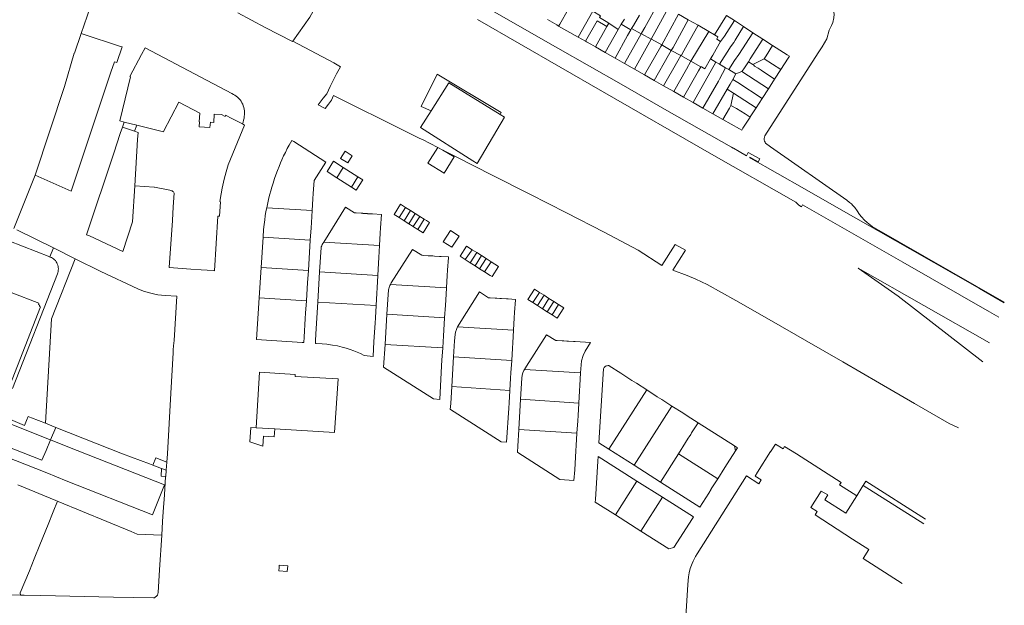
# Model space of a CAD drawing. Header units: metres. Extents: x 135785 to 137489, y 452643 to 455118.
# Tile 40 of 48: x 136787 to 137311, y 454119 to 454431. Entities that reach past the tile are written whole.
import ezdxf

# ---------------------------------------------------------------- set-up
doc = ezdxf.new("R2010")
doc.units = ezdxf.units.M
doc.layers.add('B-RO-KG-GRENS_PERCEEL-G', color=211, linetype='Continuous', lineweight=9)

msp = doc.modelspace()

# ---------------------------------------------------------------- linework, layer by layer
at = {"layer": 'B-RO-KG-GRENS_PERCEEL-G', "flags": 128}
for points in [[(136962.311, 454469.732), (136941.416, 454432.188), (136932.262, 454419.428)], [(137083.198, 454444.275), (137074.271, 454428.575)], [(136819.712, 454423.59), (136824.44, 454437.37), (136825.069, 454439.053)], [(137029.51, 454440.736), (137073.342, 454415.715), (137106.942, 454396.553), (137131.329, 454382.645), (137165.772, 454363.006), (137166.562, 454362.555), (137166.725, 454362.463), (137169.822, 454360.699), (137173.619, 454358.535), (137174.638, 454360.318), (137180.791, 454356.802), (137179.878, 454355.206), (137175.46, 454357.736), (137175.352, 454357.543), (137175.585, 454357.41), (137175.778, 454357.306), (137204.573, 454340.907), (137222.843, 454330.476), (137260.539, 454308.995), (137297.568, 454287.858), (137310.73, 454280.353)], [(137119.578, 454426.763), (137126.892, 454439.828)], [(137132.014, 454436.918), (137122.943, 454420.529)], [(137218.49, 454438.138), (137219.089, 454437.209), (137219.87, 454435.58), (137220.245, 454433.825), (137220.212, 454431.869), (137219.593, 454429.457), (137218.85, 454427.732), (137217.647, 454425.297), (137216.462, 454420.752), (137213.854, 454416.467), (137211.79, 454413.162)], [(136932.112, 454419.218), (136924.826, 454422.993), (136917.557, 454426.799), (136910.306, 454430.639), (136903.071, 454434.51)], [(137084.076, 454421.586), (137091.904, 454435.363)], [(137100.348, 454428.949), (137099.057, 454429.97), (137095.404, 454431.975), (137095.969, 454433.005), (137091.904, 454435.363)], [(137113.483, 454427.842), (137116.769, 454433.339)], [(137128.535, 454417.436), (137137.566, 454433.764)], [(137137.566, 454433.764), (137142.692, 454430.852)], [(137156.721, 454422.881), (137163.07, 454433.039)], [(137163.07, 454433.039), (137167.197, 454430.371)], [(137030.528, 454430.968), (137097.114, 454392.715)], [(137072.685, 454428.073), (137067.736, 454430.886)], [(137072.685, 454428.073), (137073.668, 454427.513)], [(137074.271, 454428.575), (137073.668, 454427.513)], [(137073.668, 454427.513), (137084.076, 454421.586)], [(137087.933, 454419.393), (137094.206, 454430.293), (137097.64, 454428.371)], [(137099.438, 454427.335), (137093.257, 454416.367)], [(137097.64, 454428.371), (137099.438, 454427.335)], [(137100.348, 454428.949), (137099.438, 454427.335)], [(137100.348, 454428.949), (137105.311, 454425.628)], [(137106.953, 454428.552), (137105.311, 454425.628)], [(137106.953, 454428.552), (137107.401, 454428.943)], [(137112.205, 454425.565), (137106.953, 454428.552)], [(137108.675, 454431.175), (137107.401, 454428.943)], [(137112.554, 454426.187), (137113.483, 454427.842)], [(137117.852, 454423.689), (137119.578, 454426.763)], [(137142.692, 454430.852), (137134.616, 454416.156)], [(137140.374, 454414.356), (137147.903, 454427.891)], [(137142.692, 454430.852), (137147.903, 454427.891)], [(137147.903, 454427.891), (137153.606, 454424.651)], [(137161.998, 454422.037), (137167.197, 454430.371)], [(137167.197, 454430.371), (137172.155, 454427.166)], [(137167.607, 454419.962), (137172.155, 454427.166)], [(137172.155, 454427.166), (137177.118, 454423.957)], [(136795.278, 454348.251), (136810.891, 454395.302), (136816.024, 454413.008), (136816.077, 454413.01), (136819.712, 454423.59)], [(136820.8, 454423.23), (136819.712, 454423.59)], [(136820.8, 454423.23), (136840.06, 454416.87)], [(137087.933, 454419.393), (137084.076, 454421.586)], [(137105.311, 454425.628), (137098.411, 454413.437)], [(137110.445, 454422.431), (137103.779, 454410.386)], [(137108.717, 454407.578), (137117.708, 454423.434)], [(137110.445, 454422.431), (137112.205, 454425.565)], [(137112.554, 454426.187), (137112.205, 454425.565)], [(137117.708, 454423.434), (137112.554, 454426.187)], [(137117.708, 454423.434), (137117.852, 454423.689)], [(137117.886, 454423.339), (137117.708, 454423.434)], [(137117.886, 454423.339), (137122.943, 454420.529)], [(137153.606, 454424.651), (137144.048, 454408.754)], [(137153.606, 454424.651), (137156.721, 454422.881)], [(137156.721, 454422.881), (137158.47, 454421.827), (137157.852, 454420.454)], [(137159.915, 454419.276), (137160.845, 454420.759), (137161.998, 454422.037)], [(137169.543, 454412.282), (137177.118, 454423.957)], [(137177.118, 454423.957), (137182.413, 454420.534)], [(136835.48, 454402.91), (136837.392, 454408.421), (136838.736, 454408.133), (136841.481, 454416.401), (136840.06, 454416.87)], [(136932.17, 454419.299), (136932.112, 454419.218)], [(136932.262, 454419.428), (136932.17, 454419.299)], [(136932.262, 454419.428), (136954.091, 454407.864)], [(137088.528, 454419.055), (137087.933, 454419.393)], [(137088.528, 454419.055), (137090.779, 454417.776)], [(137093.257, 454416.367), (137090.779, 454417.776)], [(137098.411, 454413.437), (137093.257, 454416.367)], [(137122.943, 454420.529), (137114.086, 454404.527)], [(137119.447, 454401.479), (137128.055, 454416.581)], [(137122.943, 454420.529), (137123.036, 454420.477)], [(137123.036, 454420.477), (137128.535, 454417.436)], [(137128.535, 454417.436), (137128.055, 454416.581)], [(137130.036, 454416.582), (137128.535, 454417.436)], [(137130.036, 454416.582), (137133.654, 454414.561)], [(137133.654, 454414.561), (137134.616, 454416.156)], [(137159.915, 454419.276), (137157.593, 454415.238)], [(137159.915, 454419.276), (137157.852, 454420.454)], [(137164.604, 454415.638), (137165.153, 454416.391)], [(137166.921, 454418.809), (137165.153, 454416.391)], [(137166.921, 454418.809), (137167.607, 454419.962)], [(137175.671, 454410.049), (137182.413, 454420.534)], [(137182.413, 454420.534), (137187.581, 454417.193)], [(137184.115, 454411.617), (137187.581, 454417.193)], [(137187.581, 454417.193), (137195.35, 454412.171)], [(136845.984, 454400.512), (136845.66, 454400.664), (136851.783, 454412.355), (136851.817, 454412.337)], [(136853.74, 454415.825), (136851.817, 454412.337)], [(136899.91, 454391.59), (136853.74, 454415.825)], [(137103.779, 454410.386), (137098.411, 454413.437)], [(137132.135, 454412.041), (137124.545, 454398.581)], [(137132.135, 454412.041), (137133.654, 454414.561)], [(137133.654, 454414.561), (137138.658, 454411.765)], [(137137.144, 454409.069), (137138.658, 454411.765)], [(137138.658, 454411.765), (137138.846, 454412.101), (137139.045, 454411.988), (137140.374, 454414.356)], [(137138.658, 454411.765), (137144.048, 454408.754)], [(137155.682, 454411.977), (137154.479, 454409.994)], [(137157.593, 454415.238), (137155.682, 454411.977)], [(137164.604, 454415.638), (137159.292, 454407.199)], [(137169.543, 454412.282), (137167.272, 454409.082)], [(137183.083, 454410.042), (137184.115, 454411.617)], [(137183.383, 454369.164), (137211.79, 454413.162)], [(137195.35, 454412.171), (137196.461, 454411.453), (137195.767, 454410.377)], [(136957.693, 454405.833), (136954.084, 454407.843), (136954.091, 454407.864)], [(136957.693, 454405.833), (136955.579, 454402.037)], [(137108.717, 454407.578), (137103.779, 454410.386)], [(137114.086, 454404.527), (137108.717, 454407.578)], [(137137.144, 454409.069), (137129.536, 454395.743)], [(137144.048, 454408.754), (137141.68, 454404.535)], [(137149.32, 454405.755), (137144.048, 454408.754)], [(137157.351, 454408.339), (137145.249, 454386.811)], [(137148.155, 454403.669), (137149.32, 454405.755)], [(137149.32, 454405.755), (137149.656, 454405.835)], [(137154.479, 454409.994), (137151.522, 454404.773), (137149.656, 454405.835)], [(137155.933, 454409.172), (137154.479, 454409.994)], [(137155.933, 454409.172), (137157.351, 454408.339)], [(137157.351, 454408.339), (137159.292, 454407.199)], [(137159.292, 454407.199), (137162.548, 454405.286)], [(137167.272, 454409.082), (137164.187, 454404.323)], [(137172.241, 454404.791), (137174.654, 454408.489)], [(137174.654, 454408.489), (137175.671, 454410.049)], [(137177.015, 454406.958), (137174.654, 454408.489)], [(137183.083, 454410.042), (137177.015, 454406.958)], [(137177.527, 454406.626), (137177.015, 454406.958)], [(137177.527, 454406.626), (137178.005, 454406.242)], [(137178.005, 454406.242), (137179.908, 454405.055)], [(137183.083, 454410.042), (137191.868, 454404.329)], [(137195.767, 454410.377), (137191.868, 454404.329)], [(136835.48, 454402.91), (136824.474, 454369.9), (136814.457, 454339.752)], [(136845.984, 454400.512), (136840.215, 454376.997), (136842.548, 454376.427)], [(136955.579, 454402.037), (136952.244, 454395.286)], [(137005.875, 454382.392), (137000.5, 454384.614), (137009.05, 454401.963)], [(137043.166, 454381.486), (137009.05, 454401.963)], [(137114.086, 454404.527), (137119.447, 454401.479)], [(137124.545, 454398.581), (137119.447, 454401.479)], [(137141.68, 454404.535), (137135.016, 454392.628)], [(137148.155, 454403.669), (137140.098, 454389.739)], [(137159.279, 454399.173), (137162.548, 454405.286)], [(137162.548, 454405.286), (137164.187, 454404.323)], [(137164.187, 454404.323), (137167.973, 454402.099)], [(137167.973, 454402.099), (137166.475, 454399.007)], [(137167.973, 454402.099), (137171.229, 454403.256)], [(137171.229, 454403.256), (137172.241, 454404.791)], [(137171.229, 454403.256), (137185.297, 454394.137)], [(137179.908, 454405.055), (137181.508, 454404.044)], [(137181.508, 454404.044), (137188.602, 454399.263)], [(137191.868, 454404.329), (137188.602, 454399.263)], [(137009.44, 454362.892), (137001.268, 454367.068), (136999.928, 454367.637), (136981.718, 454376.696), (136964.535, 454385.222), (136953.997, 454390.511), (136953.372, 454389.306), (136952.817, 454388), (136951.299, 454386.014), (136949.435, 454383.575), (136945.872, 454385.577), (136948.527, 454389.069), (136950.357, 454391.453), (136952.244, 454395.286)], [(137005.875, 454382.392), (137015.279, 454397.294), (137042.558, 454380.451)], [(137129.536, 454395.743), (137124.545, 454398.581)], [(137135.016, 454392.628), (137129.536, 454395.743)], [(137158.751, 454398.254), (137150.449, 454383.855)], [(137158.751, 454398.254), (137159.279, 454399.173)], [(137164.941, 454396.543), (137163.429, 454393.928)], [(137164.941, 454396.543), (137166.475, 454399.007)], [(137166.475, 454399.007), (137169.096, 454397.443)], [(137169.096, 454397.443), (137181.931, 454388.916)], [(137188.602, 454399.263), (137185.297, 454394.137)], [(136904.263, 454388.297), (136903.633, 454388.961), (136902.96, 454389.582), (136902.249, 454390.158), (136901.501, 454390.686), (136900.72, 454391.164), (136899.91, 454391.59)], [(137155.019, 454359.43), (137097.114, 454392.715)], [(137140.098, 454389.739), (137135.016, 454392.628)], [(137145.249, 454386.811), (137140.098, 454389.739)], [(137163.429, 454393.928), (137155.835, 454380.793)], [(137163.429, 454393.928), (137166.693, 454391.825)], [(137166.693, 454391.825), (137165.352, 454385.153)], [(137166.693, 454391.825), (137178.785, 454384.036)], [(137185.297, 454394.137), (137181.931, 454388.916)], [(136899.952, 454378.293), (136896.529, 454380.077), (136896.383, 454379.356), (136894.347, 454380.407), (136890.513, 454380.65), (136890.235, 454376.254), (136888.428, 454376.377), (136888.237, 454373.551), (136882.414, 454373.919), (136882.606, 454376.583), (136882.506, 454376.591), (136882.803, 454381.161), (136871.753, 454386.956), (136863.585, 454371.365), (136863.56, 454371.269), (136855.76, 454373.199)], [(136906.595, 454380.488), (136906.608, 454381.411), (136906.55, 454382.333), (136906.423, 454383.247), (136906.227, 454384.149), (136905.963, 454385.034), (136905.632, 454385.896), (136905.237, 454386.73), (136904.78, 454387.532), (136904.263, 454388.297)], [(137150.449, 454383.855), (137145.249, 454386.811)], [(137165.352, 454385.153), (137164.56, 454383.797)], [(137165.352, 454385.153), (137168.275, 454383.725), (137172.9, 454380.724)], [(137181.931, 454388.916), (137178.785, 454384.036)], [(136905.555, 454375.395), (136905.884, 454376.385), (136906.154, 454377.393), (136906.363, 454378.415), (136906.51, 454379.448), (136906.595, 454380.488)], [(137000.284, 454373.532), (137005.875, 454382.392)], [(137042.558, 454380.451), (137044.835, 454379.046), (137030.307, 454354.455)], [(137043.166, 454381.486), (137042.558, 454380.451)], [(137155.835, 454380.793), (137150.449, 454383.855)], [(137161.01, 454377.851), (137155.835, 454380.793)], [(137164.56, 454383.797), (137161.01, 454377.851)], [(137172.9, 454380.724), (137175.544, 454379.008)], [(137178.785, 454384.036), (137175.621, 454379.127)], [(136842.548, 454376.427), (136841.634, 454373.704)], [(136842.548, 454376.427), (136849.27, 454374.785)], [(136849.27, 454374.785), (136848.047, 454371.504)], [(136849.27, 454374.785), (136855.76, 454373.199)], [(136894.14, 454338.229), (136894.717, 454341.188), (136895.841, 454346.075), (136896.866, 454349.915), (136897.987, 454353.69), (136906.62, 454374.844)], [(136899.952, 454378.293), (136905.555, 454375.395)], [(136906.62, 454374.844), (136905.555, 454375.395)], [(137169.994, 454372.744), (137161.01, 454377.851)], [(137175.544, 454379.008), (137171.79, 454373.185)], [(137175.621, 454379.127), (137175.544, 454379.008)], [(136840.518, 454370.378), (136837.069, 454359.947)], [(136840.518, 454370.378), (136841.634, 454373.704)], [(136841.634, 454373.704), (136848.047, 454371.504)], [(136848.047, 454371.504), (136850.004, 454370.832), (136849.745, 454367.209)], [(137000.284, 454373.532), (137028.132, 454355.837)], [(137169.994, 454372.744), (137171.1, 454372.115)], [(137171.79, 454373.185), (137171.1, 454372.115)], [(137240.603, 454320.852), (137237.842, 454322.945), (137236.475, 454324.221), (137234.856, 454325.98), (137233.743, 454327.331), (137232.505, 454329.14), (137231.241, 454330.898), (137230.306, 454332.019), (137229.47, 454332.861), (137228.534, 454333.728), (137226.963, 454334.852), (137186.424, 454363.306), (137183.84, 454365.145), (137183.511, 454365.654), (137183.183, 454366.316), (137183.084, 454366.927), (137183.011, 454367.638), (137183.166, 454368.349), (137183.383, 454369.164)], [(136848.238, 454342.471), (136849.745, 454367.209)], [(136918.429, 454330.859), (136918.97, 454333.468), (136919.572, 454336.061), (136920.079, 454338.065), (136920.567, 454339.868), (136921.127, 454341.811), (136921.796, 454343.983), (136922.581, 454346.36), (136923.299, 454348.403), (136924.117, 454350.595), (136924.972, 454352.755), (136925.826, 454354.797), (136926.534, 454356.416), (136927.438, 454358.392), (136928.348, 454360.29), (136929.364, 454362.315), (136930.304, 454364.104), (136931.697, 454366.631), (136932.764, 454366.022)], [(136932.764, 454366.022), (136949.949, 454355.091)], [(136837.069, 454359.947), (136822.629, 454316.415)], [(137004.218, 454354.57), (137009.44, 454362.892)], [(137012.097, 454361.534), (137009.44, 454362.892)], [(137128.568, 454300.098), (137116.053, 454308.282), (137097.897, 454317.802), (137077.912, 454328.092), (137058.363, 454338.008), (137038.283, 454348.195), (137019.28, 454357.864), (137012.097, 454361.534)], [(137012.097, 454361.534), (137018.171, 454357.958)], [(137155.019, 454359.43), (137199.88, 454333.873), (137201.476, 454332.273), (137202.955, 454331.393)], [(136949.949, 454355.091), (136943.595, 454345.318), (136943.175, 454338.478)], [(136959.172, 454352.231), (136953.97, 454355.543), (136950.5, 454350.08), (136955.787, 454346.724)], [(137012.752, 454349.257), (137004.218, 454354.57)], [(137018.171, 454357.958), (137012.752, 454349.257)], [(137028.132, 454355.837), (137030.307, 454354.455)], [(136783.952, 454319.858), (136795.278, 454348.251)], [(136814.457, 454339.752), (136795.278, 454348.251)], [(136959.172, 454352.231), (136955.787, 454346.724)], [(136966.83, 454347.355), (136959.172, 454352.231)], [(136955.787, 454346.724), (136963.484, 454341.838)], [(136966.83, 454347.355), (136963.484, 454341.838)], [(136966.83, 454347.355), (136969.535, 454345.633), (136966.08, 454340.19), (136963.484, 454341.838)], [(136841.827, 454307.608), (136847.074, 454323.376), (136848.238, 454342.471)], [(136848.238, 454342.471), (136858.562, 454341.814)], [(136858.562, 454341.814), (136858.65, 454341.796)], [(136866.838, 454340.117), (136858.65, 454341.796)], [(136867.357, 454340.011), (136866.838, 454340.117)], [(136867.357, 454340.011), (136867.752, 454339.931), (136868.124, 454339.778), (136868.461, 454339.557), (136868.75, 454339.276), (136868.981, 454338.946), (136869.145, 454338.578)], [(136869.145, 454338.578), (136868.685, 454331.308)], [(136893.441, 454334.11), (136894.14, 454338.229)], [(136943.175, 454338.478), (136943.027, 454335.609)], [(136893.35, 454326.38), (136893.86, 454334.07)], [(136893.441, 454334.11), (136893.86, 454334.07)], [(136942.628, 454329.325), (136943.027, 454335.609)], [(136992.335, 454331.061), (136989.636, 454332.78), (136986.164, 454327.347), (136988.866, 454325.632)], [(137203.459, 454332.314), (137202.955, 454331.393)], [(137203.459, 454332.314), (137256.872, 454301.833)], [(136868.685, 454331.308), (136868.215, 454324.096)], [(136916.52, 454315.199), (136916.798, 454319.369), (136917.042, 454321.942), (136917.343, 454324.415), (136917.668, 454326.64), (136918.039, 454328.822), (136918.429, 454330.859)], [(136918.429, 454330.859), (136942.628, 454329.325)], [(136942.23, 454323.041), (136942.628, 454329.325)], [(136960.351, 454331.165), (136948.756, 454312.569)], [(136965.199, 454328.221), (136960.351, 454331.165)], [(136978.985, 454320.249), (136979.407, 454327.342), (136974.631, 454327.649), (136974.624, 454327.54), (136971.979, 454327.702), (136971.986, 454327.81), (136971.108, 454327.863), (136971.102, 454327.755), (136969.595, 454327.846), (136969.601, 454327.954), (136968.722, 454328.008), (136968.716, 454327.899), (136966.07, 454328.059), (136966.077, 454328.168), (136965.199, 454328.221)], [(136992.335, 454331.061), (136988.866, 454325.632)], [(136994.94, 454329.402), (136991.487, 454323.968)], [(136994.94, 454329.402), (136992.335, 454331.061)], [(136997.463, 454327.795), (136994.059, 454322.335)], [(136997.463, 454327.795), (136994.94, 454329.402)], [(136997.463, 454327.795), (136999.847, 454326.279)], [(136866.601, 454299.04), (136868.215, 454324.096)], [(136890.56, 454297.37), (136892.44, 454326.4)], [(136892.44, 454326.4), (136893.35, 454326.38)], [(136942.23, 454323.041), (136942.044, 454320.16)], [(136988.866, 454325.632), (136991.487, 454323.968)], [(136991.487, 454323.968), (136994.059, 454322.335)], [(136994.059, 454322.335), (136996.394, 454320.852)], [(136996.757, 454321.423), (136999.45, 454325.655)], [(136998.76, 454319.35), (137002.144, 454324.818)], [(137003.447, 454323.99), (137005.092, 454322.944), (137001.645, 454317.518), (136998.76, 454319.35)], [(136999.45, 454325.655), (136999.847, 454326.279)], [(136999.847, 454326.279), (137002.144, 454324.818)], [(137002.144, 454324.818), (137003.447, 454323.99)], [(136804.956, 454309.518), (136785.408, 454319.141)], [(136824.205, 454315.893), (136822.629, 454316.415)], [(136941.62, 454313.581), (136942.044, 454320.16)], [(136978.44, 454310.85), (136978.818, 454317.37)], [(136978.985, 454320.249), (136978.818, 454317.37)], [(136996.757, 454321.423), (136996.394, 454320.852)], [(136996.394, 454320.852), (136996.551, 454320.752)], [(136996.551, 454320.752), (136998.76, 454319.35)], [(137016.126, 454318.682), (137012.374, 454312.772)], [(137016.126, 454318.682), (137020.743, 454315.75)], [(137240.603, 454320.852), (137310.816, 454280.59)], [(136803.079, 454304.743), (136781.274, 454313.183)], [(136841.827, 454307.608), (136824.205, 454315.893)], [(136915.465, 454299.106), (136916.52, 454315.199)], [(136916.52, 454315.199), (136941.62, 454313.581)], [(136941.196, 454307.002), (136941.62, 454313.581)], [(136946.569, 454296.692), (136947.354, 454309.737), (136947.471, 454310.109), (136947.666, 454310.598), (136947.993, 454311.287), (136948.333, 454311.891), (136948.756, 454312.569)], [(136948.756, 454312.569), (136978.44, 454310.85)], [(137012.374, 454312.772), (137016.991, 454309.841)], [(137016.991, 454309.841), (137020.743, 454315.75)], [(137128.568, 454300.098), (137135.766, 454311.349)], [(137141.162, 454308.339), (137135.766, 454311.349)], [(136804.956, 454309.518), (136803.079, 454304.743)], [(136816.576, 454303.705), (136804.956, 454309.518)], [(136941.196, 454307.002), (136941.01, 454304.121)], [(136978.063, 454304.331), (136978.44, 454310.85)], [(136995.965, 454308.606), (136984.598, 454290.828), (136984.205, 454290.113)], [(137000.856, 454305.587), (136995.965, 454308.606)], [(137027.743, 454308.555), (137024.765, 454310.456), (137021.318, 454305.031), (137024.078, 454303.279)], [(137027.743, 454308.555), (137024.078, 454303.279)], [(137030.184, 454306.998), (137026.706, 454301.61)], [(137027.743, 454308.555), (137030.184, 454306.998)], [(137030.184, 454306.998), (137032.683, 454305.403)], [(137134.421, 454297.649), (137141.162, 454308.339)], [(136800.661, 454216.221), (136804.004, 454271.702), (136816.576, 454303.705)], [(136803.079, 454304.743), (136803.265, 454304.652)], [(136803.265, 454304.652), (136803.882, 454304.378), (136804.468, 454304.043), (136805.018, 454303.65), (136805.524, 454303.203), (136805.983, 454302.707), (136806.388, 454302.167), (136806.737, 454301.589), (136807.026, 454300.979), (136807.251, 454300.342)], [(136864.396, 454284.23), (136860.442, 454284.611), (136858.27, 454285.023), (136856.032, 454285.574), (136852.943, 454286.558), (136849.873, 454287.809), (136830.109, 454296.935), (136816.576, 454303.705)], [(136940.582, 454297.486), (136941.01, 454304.121)], [(136977.516, 454294.898), (136977.896, 454301.452)], [(136977.896, 454301.452), (136978.063, 454304.331)], [(137001.731, 454305.527), (137000.856, 454305.587)], [(137001.731, 454305.527), (137004.376, 454305.362)], [(137004.376, 454305.362), (137005.254, 454305.307)], [(137005.254, 454305.307), (137006.761, 454305.213)], [(137006.761, 454305.213), (137007.639, 454305.158)], [(137007.639, 454305.158), (137010.284, 454304.993)], [(137010.284, 454304.993), (137011.172, 454304.938)], [(137011.172, 454304.938), (137015.08, 454304.696), (137015.063, 454304.429)], [(137015.063, 454304.429), (137014.647, 454297.617)], [(137024.078, 454303.279), (137026.706, 454301.61)], [(137026.706, 454301.61), (137029.255, 454299.992)], [(137032.683, 454305.403), (137029.255, 454299.992)], [(137035.163, 454303.82), (137031.688, 454298.446)], [(137032.683, 454305.403), (137035.163, 454303.82)], [(137037.805, 454302.134), (137034.36, 454296.75)], [(137035.163, 454303.82), (137037.805, 454302.134)], [(137038.338, 454294.224), (137041.76, 454299.61), (137037.805, 454302.134)], [(137256.872, 454301.833), (137302.969, 454275.516)], [(136807.046, 454295.68), (136783.255, 454234.718)], [(136807.251, 454300.342), (136807.432, 454299.685), (136807.544, 454299.013), (136807.585, 454298.333), (136807.555, 454297.652), (136807.454, 454296.978), (136807.284, 454296.318), (136807.046, 454295.68)], [(136878.05, 454298.16), (136866.601, 454299.04)], [(136883.471, 454297.809), (136878.05, 454298.16)], [(136889.9, 454297.42), (136883.471, 454297.809)], [(136890.56, 454297.37), (136889.9, 454297.42)], [(136915.465, 454299.106), (136914.41, 454283.003)], [(136915.465, 454299.106), (136940.582, 454297.486)], [(136940.154, 454290.851), (136940.582, 454297.486)], [(136946.569, 454296.692), (136945.606, 454280.686)], [(136946.569, 454296.692), (136977.516, 454294.898)], [(137014.647, 454297.617), (137014.473, 454294.764)], [(137029.255, 454299.992), (137031.688, 454298.446)], [(137031.688, 454298.446), (137034.36, 454296.75)], [(137034.36, 454296.75), (137037.272, 454294.901)], [(137286.524, 454213.738), (137281.4, 454216.174), (137263.08, 454226.767), (137244.421, 454237.569), (137224.901, 454248.868), (137205.764, 454259.862), (137186.975, 454270.711), (137168.077, 454281.452), (137152.669, 454290.065), (137146.76, 454292.888), (137142.048, 454294.873), (137134.421, 454297.649)], [(137303.002, 454259.086), (137233.15, 454298.753)], [(137233.15, 454298.753), (137254.292, 454283.777), (137299.312, 454248.931)], [(136940.154, 454290.851), (136939.968, 454287.97)], [(136977.136, 454288.345), (136977.516, 454294.898)], [(137014.056, 454288.215), (137014.473, 454294.764)], [(137037.272, 454294.901), (137038.338, 454294.224)], [(136797.268, 454280.075), (136782.425, 454285.852)], [(136939.543, 454281.383), (136939.968, 454287.97)], [(136976.589, 454278.894), (136976.969, 454285.466)], [(136976.969, 454285.466), (136977.136, 454288.345)], [(136982.37, 454274.202), (136983.179, 454287.105), (136983.325, 454287.757), (136983.545, 454288.516), (136983.755, 454289.102), (136983.951, 454289.574), (136984.205, 454290.113)], [(136984.205, 454290.113), (137014.056, 454288.215)], [(137013.639, 454281.666), (137014.056, 454288.215)], [(137031.663, 454286.052), (137020.86, 454269.009), (137020.208, 454267.958), (137019.956, 454267.474)], [(137036.493, 454283.009), (137031.663, 454286.052)], [(137063.474, 454285.839), (137060.867, 454287.495), (137057.418, 454282.066), (137060.052, 454280.393)], [(137063.474, 454285.839), (137060.052, 454280.393)], [(137065.942, 454284.271), (137063.474, 454285.839)], [(136797, 454279.388), (136797.268, 454280.075)], [(136864.396, 454284.23), (136870.62, 454283.882)], [(136870.62, 454283.882), (136869.14, 454260.175)], [(136937.25, 454259.201), (136912.957, 454260.812), (136914.41, 454283.003)], [(136914.41, 454283.003), (136939.543, 454281.383)], [(136939.119, 454274.796), (136939.543, 454281.383)], [(136945.606, 454280.686), (136944.588, 454263.768), (136944.412, 454260.071)], [(136945.606, 454280.686), (136976.589, 454278.894)], [(137013.639, 454281.666), (137013.467, 454278.966)], [(137036.493, 454283.009), (137037.371, 454282.954)], [(137037.371, 454282.954), (137040.016, 454282.789)], [(137040.016, 454282.789), (137040.894, 454282.734)], [(137040.894, 454282.734), (137042.401, 454282.64)], [(137042.401, 454282.64), (137043.279, 454282.585)], [(137043.279, 454282.585), (137045.924, 454282.42)], [(137045.924, 454282.42), (137046.812, 454282.365)], [(137046.812, 454282.365), (137050.74, 454282.12), (137050.723, 454281.829)], [(137050.322, 454275.144), (137050.723, 454281.829)], [(137060.052, 454280.393), (137062.551, 454278.805)], [(137065.942, 454284.271), (137062.551, 454278.805)], [(137068.58, 454282.595), (137065.163, 454277.146)], [(137065.942, 454284.271), (137068.58, 454282.595)], [(137071.108, 454280.989), (137067.634, 454275.576)], [(137068.58, 454282.595), (137071.108, 454280.989)], [(137071.108, 454280.989), (137073.719, 454279.331)], [(136781.811, 454236.307), (136798.111, 454278.153)], [(136797.69, 454279.119), (136797, 454279.388)], [(136797.418, 454278.425), (136797.69, 454279.119)], [(136798.111, 454278.153), (136797.418, 454278.425)], [(136939.119, 454274.796), (136938.933, 454271.915)], [(136976.209, 454272.322), (136976.589, 454278.894)], [(137013.062, 454272.33), (137013.467, 454278.966)], [(137050.322, 454275.144), (137050.149, 454272.279)], [(137065.163, 454277.146), (137062.551, 454278.805)], [(137067.634, 454275.576), (137065.163, 454277.146)], [(137070.264, 454273.905), (137067.634, 454275.576)], [(137073.719, 454279.331), (137070.264, 454273.905)], [(137073.719, 454279.331), (137076.435, 454277.605), (137072.986, 454272.176), (137070.264, 454273.905)], [(137302.969, 454275.516), (137307.942, 454272.68)], [(136938.297, 454262.05), (136938.933, 454271.915)], [(136976.042, 454269.443), (136975.472, 454259.649)], [(136976.042, 454269.443), (136976.209, 454272.322)], [(136982.37, 454274.202), (136981.364, 454258.177)], [(136982.37, 454274.202), (137013.062, 454272.33)], [(137012.658, 454265.694), (137013.062, 454272.33)], [(137049.749, 454265.753), (137050.149, 454272.279)], [(137012.658, 454265.694), (137012.482, 454262.803)], [(137017.804, 454251.508), (137018.322, 454260.018), (137018.595, 454263.371), (137018.894, 454264.744), (137019.342, 454266.115), (137019.802, 454267.179), (137019.956, 454267.474)], [(137019.956, 454267.474), (137049.749, 454265.753)], [(137049.336, 454259.003), (137049.749, 454265.753)], [(136869.14, 454260.175), (136868.871, 454257.467)], [(136938.297, 454262.05), (136938.109, 454259.144), (136937.25, 454259.201)], [(136944.412, 454260.071), (136944.341, 454258.727), (136944.81, 454258.7)], [(136975.472, 454259.649), (136975.017, 454251.787), (136970.286, 454252.24)], [(137012.076, 454256.27), (137012.482, 454262.803)], [(137049.336, 454259.003), (137049.162, 454256.171)], [(137067.3, 454263.306), (137056.601, 454246.616), (137055.551, 454244.876)], [(137072.142, 454260.3), (137067.3, 454263.306)], [(137072.142, 454260.3), (137073.02, 454260.245)], [(137073.02, 454260.245), (137075.665, 454260.08)], [(137075.665, 454260.08), (137076.543, 454260.025)], [(137076.543, 454260.025), (137078.05, 454259.931)], [(137078.05, 454259.931), (137078.928, 454259.876)], [(137078.928, 454259.876), (137081.573, 454259.711)], [(137081.573, 454259.711), (137082.461, 454259.656)], [(137082.461, 454259.656), (137090.745, 454259.139), (137087.908, 454254.631)], [(136868.736, 454253.699), (136867.407, 454232.255), (136865.567, 454200), (136865.256, 454195.546)], [(136868.871, 454257.467), (136868.732, 454255.232)], [(136868.732, 454255.232), (136868.736, 454253.699)], [(136944.81, 454258.7), (136947.847, 454258.525), (136950.388, 454258.266), (136953.486, 454257.802), (136956.002, 454257.328), (136958.51, 454256.752), (136960.641, 454256.162), (136962.899, 454255.434), (136964.781, 454254.742), (136966.577, 454254.007), (136968.257, 454253.249), (136970.286, 454252.24)], [(137007.219, 454229.16), (136980.61, 454246.15), (136981.364, 454258.177)], [(136981.364, 454258.177), (137012.076, 454256.27)], [(137011.671, 454249.738), (137012.076, 454256.27)], [(137048.753, 454249.622), (137049.162, 454256.171)], [(137086.803, 454252.257), (137087.908, 454254.631)], [(137011.671, 454249.738), (137011.491, 454246.842)], [(137017.804, 454251.508), (137016.841, 454235.704)], [(137048.753, 454249.622), (137017.804, 454251.508)], [(137048.346, 454243.092), (137048.753, 454249.622)], [(137085.431, 454243.042), (137085.828, 454249.5)], [(137085.828, 454249.5), (137086.803, 454252.257)], [(136912.775, 454213.812), (136914.624, 454243.352), (136933.618, 454242.184), (136933.557, 454241.186), (136956.487, 454239.775), (136954.57, 454211.247), (136922.67, 454213.205)], [(137010.431, 454228.925), (137011.491, 454246.842)], [(137048.346, 454243.092), (137048.167, 454240.231)], [(137053.52, 454229.002), (137054.206, 454240.232), (137054.394, 454241.79), (137054.714, 454243.035), (137055.234, 454244.35), (137055.551, 454244.876)], [(137055.551, 454244.876), (137085.431, 454243.042)], [(137097.54, 454245.117), (137095.108, 454205.794), (137100.424, 454202.413)], [(137097.54, 454245.117), (137097.736, 454245.539), (137098.001, 454245.921), (137098.327, 454246.253), (137098.706, 454246.524), (137099.125, 454246.726), (137099.572, 454246.853), (137100.035, 454246.902), (137100.499, 454246.871), (137100.688, 454246.835)], [(137100.688, 454246.835), (137106.75, 454242.825), (137112.727, 454239.007)], [(137047.768, 454233.714), (137048.167, 454240.231)], [(137085.02, 454236.366), (137085.431, 454243.042)], [(137112.727, 454239.007), (137115.098, 454237.494)], [(137016.841, 454235.704), (137016.3, 454226.82)], [(137016.841, 454235.704), (137047.768, 454233.714)], [(137047.364, 454227.102), (137047.768, 454233.714)], [(137084.438, 454226.979), (137084.847, 454233.55)], [(137084.847, 454233.55), (137085.02, 454236.366)], [(137100.424, 454202.413), (137120.575, 454233.977)], [(137120.575, 454233.977), (137115.098, 454237.494)], [(137126.205, 454230.362), (137120.575, 454233.977)], [(137010.431, 454228.925), (137007.219, 454229.16)], [(137052.534, 454212.858), (137053.52, 454229.002)], [(137053.52, 454229.002), (137084.438, 454226.979)], [(137126.205, 454230.362), (137128.567, 454228.845)], [(137134, 454225.373), (137128.567, 454228.845)], [(136772.441, 454222.337), (136789.619, 454215.1)], [(137016.3, 454226.82), (137016.103, 454223.573), (137016.28, 454223.46)], [(137016.28, 454223.46), (137043.23, 454206.352)], [(137046.034, 454206.171), (137047.191, 454224.271)], [(137047.364, 454227.102), (137047.191, 454224.271)], [(137084.025, 454220.34), (137084.438, 454226.979)], [(137134, 454225.373), (137113.836, 454193.883)], [(137139.75, 454221.699), (137134, 454225.373)], [(136803.402, 454207.367), (136802.284, 454207.809), (136774.281, 454218.879), (136769.607, 454207.117)], [(136789.619, 454215.1), (136790.625, 454217.741)], [(136790.625, 454217.741), (136791.453, 454219.843), (136793.353, 454219.108)], [(136800.661, 454216.221), (136793.353, 454219.108)], [(137083.455, 454210.998), (137083.85, 454217.518)], [(137083.85, 454217.518), (137084.025, 454220.34)], [(137139.75, 454221.699), (137142.165, 454220.156)], [(137142.165, 454220.156), (137147.931, 454216.52)], [(136806.2, 454214.033), (136800.661, 454216.221)], [(136803.402, 454207.367), (136806.2, 454214.033)], [(136806.2, 454214.033), (136841.725, 454200), (136856.034, 454194.646), (136857.842, 454193.945)], [(136912.775, 454213.812), (136909.97, 454213.984), (136909.479, 454206.429), (136916.362, 454203.983)], [(136912.775, 454213.812), (136922.67, 454213.205)], [(136922.67, 454213.205), (136922.41, 454208.973), (136916.691, 454209.324), (136916.362, 454203.983)], [(137052.534, 454212.858), (137052, 454204.13)], [(137083.455, 454210.998), (137052.534, 454212.858)], [(137144.46, 454211.076), (137145.88, 454213.314)], [(137145.88, 454213.314), (137147.931, 454216.52)], [(137167.365, 454204.198), (137147.931, 454216.52)], [(136769.607, 454207.117), (136767.973, 454203.005), (136801.451, 454189.783), (136811.786, 454185.689), (136857.729, 454167.567)], [(136769.607, 454207.117), (136778.332, 454203.132), (136778.873, 454204.4), (136798.764, 454196.682), (136801.032, 454201.724), (136803.387, 454207.332)], [(136803.387, 454207.332), (136803.402, 454207.367)], [(136857.729, 454167.567), (136863.989, 454183.435), (136812.606, 454203.732), (136803.402, 454207.367)], [(137083.055, 454204.387), (137083.455, 454210.998)], [(137142.704, 454208.318), (137141.282, 454206.082)], [(137142.704, 454208.318), (137143.176, 454209.061)], [(137143.176, 454209.061), (137143.986, 454210.335)], [(137143.986, 454210.335), (137144.46, 454211.076)], [(137046.034, 454206.171), (137043.23, 454206.352)], [(137052, 454204.13), (137051.804, 454200.859), (137051.99, 454200.74)], [(137082.887, 454201.603), (137082.32, 454191.497), (137081.884, 454185.813)], [(137082.887, 454201.603), (137083.055, 454204.387)], [(137100.424, 454202.413), (137113.836, 454193.883)], [(137137.454, 454200.056), (137141.282, 454206.082)], [(137163.4, 454194.633), (137167.857, 454201.56)], [(137167.365, 454204.198), (137167.857, 454201.56)], [(137167.857, 454201.56), (137168.917, 454203.214), (137167.365, 454204.198)], [(137181.433, 454186.086), (137178.228, 454188.16), (137179.55, 454190.226), (137179.466, 454190.277), (137186.378, 454201.147), (137186.47, 454201.088), (137189.046, 454205.15), (137193.17, 454202.593), (137193.96, 454203.896), (137200.231, 454200), (137223.999, 454184.718)], [(136857.842, 454193.945), (136859.356, 454197.794)], [(136859.356, 454197.794), (136865.25, 454195.459)], [(137051.99, 454200.74), (137074.428, 454186.385)], [(137093.28, 454175.718), (137094.647, 454196.029)], [(137115.344, 454185.518), (137094.816, 454198.547), (137094.647, 454196.029)], [(137127.864, 454184.961), (137137.454, 454200.056)], [(137137.454, 454200.056), (137158.364, 454186.753)], [(136857.842, 454193.945), (136862.486, 454192.144)], [(136862.486, 454192.144), (136862.262, 454188.067), (136864.613, 454187.936)], [(136862.486, 454192.144), (136864.953, 454191.211)], [(136864.953, 454191.211), (136864.724, 454187.93), (136864.613, 454187.936)], [(136865.25, 454195.459), (136864.953, 454191.211)], [(136865.256, 454195.546), (136865.25, 454195.459)], [(137113.836, 454193.883), (137127.864, 454184.961)], [(137158.364, 454186.753), (137162.095, 454192.663)], [(137162.095, 454192.663), (137163.4, 454194.633)], [(136864.613, 454187.936), (136863.978, 454178.102)], [(137074.428, 454186.385), (137081.884, 454185.813)], [(137115.344, 454185.518), (137103.948, 454167.458)], [(137115.344, 454185.518), (137128.943, 454176.887)], [(137180.144, 454184.094), (137173.752, 454188.184), (137147.428, 454146.844), (137146.513, 454145.292)], [(137158.364, 454186.753), (137154.951, 454181.346), (137154.804, 454181.153)], [(137181.433, 454186.086), (137180.144, 454184.094)], [(136786.097, 454183.566), (136806.29, 454175.107)], [(137127.864, 454184.961), (137148.797, 454171.647), (137153.551, 454179.128)], [(137153.551, 454179.128), (137154.804, 454181.153)], [(137232.286, 454177.667), (137223.197, 454183.392), (137223.999, 454184.718)], [(137235.736, 454183.16), (137235.618, 454182.972), (137232.286, 454177.667)], [(137237.162, 454185.429), (137235.736, 454183.16)], [(137235.736, 454183.16), (137267.977, 454162.696)], [(137268.903, 454165.245), (137237.162, 454185.429)], [(136807.203, 454174.773), (136806.29, 454175.107)], [(136863.978, 454178.102), (136863.401, 454169.075)], [(137094.503, 454173.461), (137093.184, 454174.291), (137093.28, 454175.718)], [(137128.943, 454176.887), (137117.441, 454158.883)], [(137128.943, 454176.887), (137145.457, 454166.406), (137144.974, 454165.644)], [(137232.286, 454177.667), (137226.52, 454168.49), (137215.394, 454175.543), (137216.852, 454178.13), (137213.354, 454180.125), (137207.885, 454171.48), (137211.332, 454169.282), (137210.258, 454167.481), (137230.1, 454154.51)], [(136807.203, 454174.773), (136804.895, 454169.117)], [(136807.439, 454174.687), (136807.203, 454174.773)], [(136846.301, 454158.652), (136807.439, 454174.687)], [(137103.948, 454167.458), (137094.503, 454173.461)], [(136804.895, 454169.117), (136802.158, 454162.384)], [(136863.401, 454169.075), (136863.039, 454163.936)], [(137117.441, 454158.883), (137103.948, 454167.458)], [(137117.441, 454158.883), (137132.381, 454149.388), (137135.078, 454150.153), (137144.974, 454165.644)], [(136802.158, 454162.384), (136797.638, 454151.641)], [(136863.039, 454163.936), (136862.579, 454156.689)], [(136862.579, 454156.689), (136849.544, 454157.293), (136846.301, 454158.652)], [(136862.579, 454156.689), (136861.412, 454138.29)], [(137238.674, 454149.11), (137230.1, 454154.51)], [(136797.638, 454151.641), (136794.683, 454144.169)], [(137256.49, 454131.084), (137235.677, 454144.342), (137238.674, 454149.11)], [(136794.683, 454144.169), (136792.23, 454137.828)], [(137145.298, 454142.951), (137146.513, 454145.292)], [(137145.298, 454142.951), (137144.767, 454141.663), (137143.758, 454138.949), (137143.15, 454136.612), (137142.782, 454134.63), (137142.42, 454130.545), (137140.983, 454107.57), (137143.477, 454104.848), (137153.453, 454103.297), (137168.76, 454102.31), (137179.087, 454101.819)], [(136792.23, 454137.828), (136787.234, 454125.958), (136787.459, 454124.819)], [(136860.725, 454126.275), (136861.412, 454138.29)], [(136765.735, 454131.92), (136782.146, 454124.93), (136787.459, 454124.819)], [(136789.371, 454124.779), (136787.459, 454124.819)], [(136836.85, 454123.79), (136798.272, 454124.615), (136789.371, 454124.779)], [(136836.85, 454123.79), (136858.166, 454123.42), (136858.649, 454123.442), (136859.133, 454123.693), (136859.848, 454124.223), (136860.334, 454124.804), (136860.725, 454126.275)]]:
    msp.add_lwpolyline(points, dxfattribs=at)
for points in [[(136963.964, 454358.482), (136960.165, 454360.896), (136957.747, 454357.089), (136961.545, 454354.675)], [(136924.989, 454139.594), (136924.842, 454137.726), (136929.368, 454137.412), (136929.607, 454140.433), (136925.079, 454140.777)]]:
    msp.add_lwpolyline(points, close=True, dxfattribs=at)

doc.saveas('drawing.dxf')
